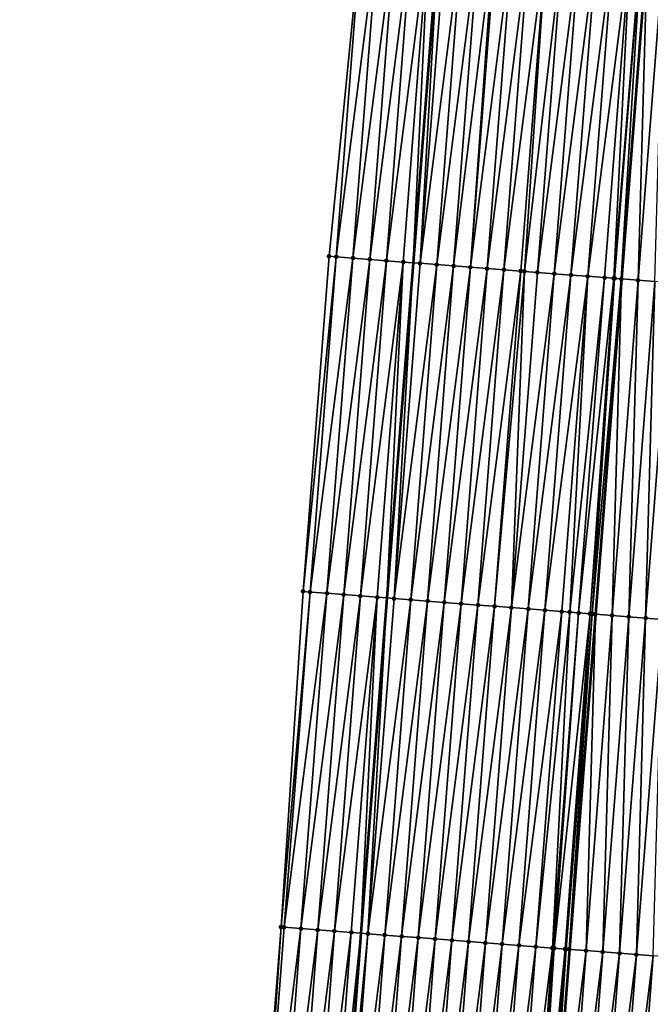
# Model space of a CAD drawing. Header units: feet. Extents: x 2017424 to 2024169, y 808042 to 818730.
# Tile 12 of 256: x 2023407 to 2023444, y 808447 to 808505. Entities that reach past the tile are written whole.
import ezdxf

# ---------------------------------------------------------------- set-up
doc = ezdxf.new("R2010")
doc.units = ezdxf.units.FT
doc.header["$MEASUREMENT"] = 0
for name, color, linetype, lineweight in [('EP_Travel Lane', 172, 'Continuous', 53), ('NB-Road Shots', 141, 'Continuous', 100), ('NB-Road X-Section', 40, 'Continuous', 13), ('STRIPING', 60, 'Continuous', 53)]:
    doc.layers.add(name, color=color, linetype=linetype, lineweight=lineweight)
doc.layers.add('I-77-MM15-17_NB-Surface-BORDER', color=7, linetype='Continuous')
doc.layers.add('I-77-MM15-17_NB-Surface-TIN', color=7, linetype='Continuous')

msp = doc.modelspace()

# ---------------------------------------------------------------- linework, layer by layer
at = {"layer": 'EP_Travel Lane'}
msp.add_polyline3d([(2023440.855885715, 808630.2396327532, 257.285352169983), (2023439.302682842, 808610.3000895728, 257.1924232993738), (2023437.749479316, 808590.3605380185, 257.1127177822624), (2023436.1962753, 808570.4209801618, 257.0429788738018), (2023434.643069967, 808550.4814053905, 256.9996296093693), (2023433.089863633, 808530.5418177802, 256.9763918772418), (2023431.536655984, 808510.6022132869, 256.97948636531), (2023429.983446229, 808490.6625817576, 257.0251275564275), (2023428.430236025, 808470.7229444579, 257.0795000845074), (2023426.877024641, 808450.7832920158, 257.1580018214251), (2023425.378224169, 808430.7817102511, 257.2690864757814), (2023423.918644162, 808410.835129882, 257.3659053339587), (2023422.459082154, 808390.8887954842, 257.4914231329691), (2023420.999547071, 808370.9428290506, 257.6598730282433), (2023419.540021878, 808350.9969977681, 257.8440919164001), (2023418.080480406, 808331.0509440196, 258.0023538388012), (2023416.62096885, 808311.1052991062, 258.2083175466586), (2023415.161446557, 808291.159507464, 258.3971686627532), (2023413.701933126, 808271.2138369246, 258.6001419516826), (2023412.242457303, 808251.2686803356, 258.8630725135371), (2023410.779692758, 808231.3445584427, 259.1339013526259)], dxfattribs=at)
at = {"layer": 'I-77-MM15-17_NB-Surface-BORDER', "color": 3, "linetype": 'Continuous', "lineweight": -3}
msp.add_polyline3d([(2023406.60019978, 808231.6576324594, 258.9744461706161), (2023408.2205529, 808251.5644697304, 258.7181628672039), (2023409.899029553, 808271.4934034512, 258.4496011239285), (2023410.304910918, 808291.5161837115, 258.164656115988), (2023411.398282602, 808311.4889571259, 257.9688032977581), (2023412.821336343, 808331.4373750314, 257.7721692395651), (2023414.256278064, 808351.3851546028, 257.6033479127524), (2023416.392144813, 808371.2811777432, 257.4357380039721), (2023417.279403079, 808391.2690556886, 257.2262022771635), (2023418.880741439, 808411.2049960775, 257.1096080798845), (2023420.582393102, 808431.1338776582, 257.033612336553), (2023422.132678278, 808451.15156985, 256.9518341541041), (2023423.444320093, 808471.109977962, 256.8566346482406), (2023424.988677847, 808491.0503060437, 256.7963218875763), (2023426.959845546, 808510.9574970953, 256.7636323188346), (2023427.891208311, 808530.9453750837, 256.7287926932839), (2023429.572963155, 808550.8749947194, 256.7411952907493), (2023431.242463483, 808570.8055399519, 256.7930076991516), (2023432.879210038, 808590.7386027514, 256.8820714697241), (2023434.504432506, 808610.672555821, 256.9774301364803), (2023435.998182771, 808630.6167183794, 257.0609682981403)], dxfattribs=at)
at = {"layer": 'I-77-MM15-17_NB-Surface-TIN', "color": 128, "linetype": 'Continuous', "lineweight": -3}
for points in [[(2023425.412561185, 808491.0174046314, 256.8110862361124), (2023426.959845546, 808510.9574970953, 256.7636323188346), (2023424.988677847, 808491.0503060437, 256.7963218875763)], [(2023425.412561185, 808491.0174046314, 256.8110862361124), (2023427.956846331, 808510.8801056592, 256.8064688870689), (2023426.959845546, 808510.9574970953, 256.7636323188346)], [(2023425.412561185, 808491.0174046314, 256.8110862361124), (2023426.409561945, 808490.9400128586, 256.8544428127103), (2023427.956846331, 808510.8801056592, 256.8064688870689)], [(2023426.409561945, 808490.9400128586, 256.8544428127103), (2023428.953846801, 808510.8027101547, 256.855676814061), (2023427.956846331, 808510.8801056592, 256.8064688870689)], [(2023426.409561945, 808490.9400128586, 256.8544428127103), (2023427.40656262, 808490.8626200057, 256.899491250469), (2023428.953846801, 808510.8027101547, 256.855676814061)], [(2023427.40656262, 808490.8626200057, 256.899491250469), (2023429.950847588, 808510.7253187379, 256.8984828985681), (2023428.953846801, 808510.8027101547, 256.855676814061)], [(2023427.40656262, 808490.8626200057, 256.899491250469), (2023428.403563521, 808490.7852300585, 256.9399889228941), (2023429.950847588, 808510.7253187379, 256.8984828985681)], [(2023428.403563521, 808490.7852300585, 256.9399889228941), (2023430.947847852, 808510.6479205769, 256.9518509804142), (2023429.950847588, 808510.7253187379, 256.8984828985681)], [(2023428.403563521, 808490.7852300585, 256.9399889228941), (2023429.400563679, 808490.7078305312, 256.9954896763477), (2023430.947847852, 808510.6479205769, 256.9518509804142)], [(2023429.400563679, 808490.7078305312, 256.9954896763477), (2023429.983446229, 808490.6625817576, 257.0251275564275), (2023430.947847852, 808510.6479205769, 256.9518509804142)], [(2023430.947847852, 808510.6479205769, 256.9518509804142), (2023429.983446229, 808490.6625817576, 257.0251275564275), (2023431.536655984, 808510.6022132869, 256.97948636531)], [(2023430.397564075, 808490.6304340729, 257.046184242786), (2023431.536655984, 808510.6022132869, 256.97948636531), (2023429.983446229, 808490.6625817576, 257.0251275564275)], [(2023430.397564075, 808490.6304340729, 257.046184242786), (2023431.944848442, 808510.5705266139, 256.9986446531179), (2023431.536655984, 808510.6022132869, 256.97948636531)], [(2023430.397564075, 808490.6304340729, 257.046184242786), (2023432.941850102, 808510.4931464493, 257.0238286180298), (2023431.944848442, 808510.5705266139, 256.9986446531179)], [(2023430.397564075, 808490.6304340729, 257.046184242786), (2023431.394565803, 808490.5530547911, 257.0699789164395), (2023432.941850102, 808510.4931464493, 257.0238286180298)], [(2023431.394565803, 808490.5530547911, 257.0699789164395), (2023433.938852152, 808510.4157713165, 257.0411329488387), (2023432.941850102, 808510.4931464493, 257.0238286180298)], [(2023431.394565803, 808490.5530547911, 257.0699789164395), (2023432.39156791, 808490.4756803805, 257.0861451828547), (2023433.938852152, 808510.4157713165, 257.0411329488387)], [(2023432.39156791, 808490.4756803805, 257.0861451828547), (2023434.826975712, 808510.3468413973, 257.0637176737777), (2023433.938852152, 808510.4157713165, 257.0411329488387)], [(2023432.39156791, 808490.4756803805, 257.0861451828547), (2023433.388569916, 808490.3983046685, 257.1043492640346), (2023434.826975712, 808510.3468413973, 257.0637176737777)], [(2023433.388569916, 808490.3983046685, 257.1043492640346), (2023434.935853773, 808510.3383906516, 257.0671007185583), (2023434.826975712, 808510.3468413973, 257.0637176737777)], [(2023433.388569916, 808490.3983046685, 257.1043492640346), (2023435.932855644, 808510.261013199, 257.088037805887), (2023434.935853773, 808510.3383906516, 257.0671007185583)], [(2023433.388569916, 808490.3983046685, 257.1043492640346), (2023434.385571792, 808490.3209272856, 257.1251701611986), (2023435.932855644, 808510.261013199, 257.088037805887)], [(2023434.385571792, 808490.3209272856, 257.1251701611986), (2023436.929857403, 808510.1836343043, 257.1112331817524), (2023435.932855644, 808510.261013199, 257.088037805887)], [(2023434.385571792, 808490.3209272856, 257.1251701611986), (2023435.382573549, 808490.2435483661, 257.1483974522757), (2023436.929857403, 808510.1836343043, 257.1112331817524)], [(2023435.382573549, 808490.2435483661, 257.1483974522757), (2023437.926859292, 808510.1062570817, 257.131810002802), (2023436.929857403, 808510.1836343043, 257.1112331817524)], [(2023435.382573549, 808490.2435483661, 257.1483974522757), (2023436.379575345, 808490.1661699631, 257.1708161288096), (2023437.926859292, 808510.1062570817, 257.131810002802)], [(2023436.379575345, 808490.1661699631, 257.1708161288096), (2023436.60013474, 808490.1490523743, 257.1753587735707), (2023437.926859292, 808510.1062570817, 257.131810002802)], [(2023436.60013474, 808490.1490523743, 257.1753587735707), (2023438.923861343, 808510.0288819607, 257.1490959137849), (2023437.926859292, 808510.1062570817, 257.131810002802)], [(2023436.60013474, 808490.1490523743, 257.1753587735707), (2023437.376577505, 808490.0887962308, 257.1859197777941), (2023438.923861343, 808510.0288819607, 257.1490959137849)], [(2023437.376577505, 808490.0887962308, 257.1859197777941), (2023439.920863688, 808509.9515106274, 257.1604494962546), (2023438.923861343, 808510.0288819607, 257.1490959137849)], [(2023437.376577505, 808490.0887962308, 257.1859197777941), (2023438.373579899, 808490.0114255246, 257.1962846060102), (2023439.920863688, 808509.9515106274, 257.1604494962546)], [(2023438.373579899, 808490.0114255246, 257.1962846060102), (2023440.917865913, 808509.8741377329, 257.1742479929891), (2023439.920863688, 808509.9515106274, 257.1604494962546)], [(2023438.373579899, 808490.0114255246, 257.1962846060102), (2023439.370581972, 808489.9340506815, 257.2131281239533), (2023440.917865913, 808509.8741377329, 257.1742479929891)], [(2023439.370581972, 808489.9340506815, 257.2131281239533), (2023441.914867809, 808509.7967606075, 257.1946727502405), (2023440.917865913, 808509.8741377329, 257.1742479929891)], [(2023439.370581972, 808489.9340506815, 257.2131281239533), (2023440.367584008, 808489.8566753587, 257.2307228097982), (2023441.914867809, 808509.7967606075, 257.1946727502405)], [(2023440.367584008, 808489.8566753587, 257.2307228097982), (2023442.911869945, 808509.7193865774, 257.2102500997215), (2023441.914867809, 808509.7967606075, 257.1946727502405)], [(2023440.367584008, 808489.8566753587, 257.2307228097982), (2023441.3645861, 808489.7793007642, 257.2471769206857), (2023442.911869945, 808509.7193865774, 257.2102500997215)], [(2023441.3645861, 808489.7793007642, 257.2471769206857), (2023441.913301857, 808489.7367190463, 257.2521771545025), (2023442.911869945, 808509.7193865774, 257.2102500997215)], [(2023441.913301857, 808489.7367190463, 257.2521771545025), (2023443.53488657, 808509.6710395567, 257.2149495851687), (2023442.911869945, 808509.7193865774, 257.2102500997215)], [(2023441.913301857, 808489.7367190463, 257.2521771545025), (2023441.96191762, 808489.7329466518, 257.2521368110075), (2023443.53488657, 808509.6710395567, 257.2149495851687)], [(2023441.96191762, 808489.7329466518, 257.2521368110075), (2023443.567075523, 808509.6685418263, 257.2149115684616), (2023443.53488657, 808509.6710395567, 257.2149495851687)], [(2023441.96191762, 808489.7329466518, 257.2521368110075), (2023442.361588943, 808489.7019358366, 257.2484916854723), (2023443.567075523, 808509.6685418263, 257.2149115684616)], [(2023442.361588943, 808489.7019358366, 257.2484916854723), (2023443.908872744, 808509.642021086, 257.2124548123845), (2023443.567075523, 808509.6685418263, 257.2149115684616)], [(2023442.361588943, 808489.7019358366, 257.2484916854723), (2023442.369585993, 808489.7013153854, 257.2483464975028), (2023443.908872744, 808509.642021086, 257.2124548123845)], [(2023443.908872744, 808509.642021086, 257.2124548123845), (2023442.369585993, 808489.7013153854, 257.2483464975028), (2023443.916869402, 808509.6414006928, 257.2122671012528)], [(2023443.358592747, 808489.6245833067, 257.2303908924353), (2023443.916869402, 808509.6414006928, 257.2122671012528), (2023442.369585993, 808489.7013153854, 257.2483464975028)], [(2023443.358592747, 808489.6245833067, 257.2303908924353), (2023444.905876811, 808509.5646719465, 257.1890514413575), (2023443.916869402, 808509.6414006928, 257.2122671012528)], [(2023443.358592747, 808489.6245833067, 257.2303908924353), (2023444.35559683, 808489.5472343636, 257.2066725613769), (2023444.905876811, 808509.5646719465, 257.1890514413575)], [(2023423.444320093, 808471.109977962, 256.8566346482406), (2023425.412561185, 808491.0174046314, 256.8110862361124), (2023424.988677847, 808491.0503060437, 256.7963218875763)], [(2023423.865276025, 808471.0773018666, 256.8742691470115), (2023425.412561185, 808491.0174046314, 256.8110862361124), (2023423.444320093, 808471.109977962, 256.8566346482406)], [(2023423.865276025, 808471.0773018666, 256.8742691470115), (2023426.409561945, 808490.9400128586, 256.8544428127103), (2023425.412561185, 808491.0174046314, 256.8110862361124)], [(2023423.865276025, 808471.0773018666, 256.8742691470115), (2023424.862276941, 808470.9999121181, 256.9144698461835), (2023426.409561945, 808490.9400128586, 256.8544428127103)], [(2023424.862276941, 808470.9999121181, 256.9144698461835), (2023427.40656262, 808490.8626200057, 256.899491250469), (2023426.409561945, 808490.9400128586, 256.8544428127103)], [(2023424.862276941, 808470.9999121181, 256.9144698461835), (2023425.85927768, 808470.922520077, 256.9582609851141), (2023427.40656262, 808490.8626200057, 256.899491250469)], [(2023425.85927768, 808470.922520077, 256.9582609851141), (2023428.403563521, 808490.7852300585, 256.9399889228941), (2023427.40656262, 808490.8626200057, 256.899491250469)], [(2023425.85927768, 808470.922520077, 256.9582609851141), (2023426.856278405, 808470.8451278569, 257.002332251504), (2023428.403563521, 808490.7852300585, 256.9399889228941)], [(2023426.856278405, 808470.8451278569, 257.002332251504), (2023429.400563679, 808490.7078305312, 256.9954896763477), (2023428.403563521, 808490.7852300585, 256.9399889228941)], [(2023426.856278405, 808470.8451278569, 257.002332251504), (2023427.85327878, 808470.7677311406, 257.0534454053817), (2023429.400563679, 808490.7078305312, 256.9954896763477)], [(2023427.85327878, 808470.7677311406, 257.0534454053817), (2023428.430236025, 808470.7229444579, 257.0795000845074), (2023429.400563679, 808490.7078305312, 256.9954896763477)], [(2023429.400563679, 808490.7078305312, 256.9954896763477), (2023428.430236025, 808470.7229444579, 257.0795000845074), (2023429.983446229, 808490.6625817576, 257.0251275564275)], [(2023428.850279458, 808470.6903383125, 257.0984687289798), (2023429.983446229, 808490.6625817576, 257.0251275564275), (2023428.430236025, 808470.7229444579, 257.0795000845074)], [(2023428.850279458, 808470.6903383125, 257.0984687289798), (2023430.397564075, 808490.6304340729, 257.046184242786), (2023429.983446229, 808490.6625817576, 257.0251275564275)], [(2023428.850279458, 808470.6903383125, 257.0984687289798), (2023431.394565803, 808490.5530547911, 257.0699789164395), (2023430.397564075, 808490.6304340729, 257.046184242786)], [(2023428.850279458, 808470.6903383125, 257.0984687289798), (2023429.84728119, 808470.6129590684, 257.1222189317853), (2023431.394565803, 808490.5530547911, 257.0699789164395)], [(2023429.84728119, 808470.6129590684, 257.1222189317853), (2023432.39156791, 808490.4756803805, 257.0861451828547), (2023431.394565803, 808490.5530547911, 257.0699789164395)], [(2023429.84728119, 808470.6129590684, 257.1222189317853), (2023430.844283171, 808470.5355830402, 257.1409324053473), (2023432.39156791, 808490.4756803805, 257.0861451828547)], [(2023430.844283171, 808470.5355830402, 257.1409324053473), (2023433.388569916, 808490.3983046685, 257.1043492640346), (2023432.39156791, 808490.4756803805, 257.0861451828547)], [(2023430.844283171, 808470.5355830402, 257.1409324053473), (2023431.841285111, 808470.4582064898, 257.1604636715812), (2023433.388569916, 808490.3983046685, 257.1043492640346)], [(2023431.841285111, 808470.4582064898, 257.1604636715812), (2023434.385571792, 808490.3209272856, 257.1251701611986), (2023433.388569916, 808490.3983046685, 257.1043492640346)], [(2023431.841285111, 808470.4582064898, 257.1604636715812), (2023432.838286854, 808470.3808273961, 257.1839783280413), (2023434.385571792, 808490.3209272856, 257.1251701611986)], [(2023432.838286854, 808470.3808273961, 257.1839783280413), (2023435.382573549, 808490.2435483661, 257.1483974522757), (2023434.385571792, 808490.3209272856, 257.1251701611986)], [(2023432.838286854, 808470.3808273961, 257.1839783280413), (2023433.835288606, 808470.3034484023, 257.2073360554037), (2023435.382573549, 808490.2435483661, 257.1483974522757)], [(2023433.835288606, 808470.3034484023, 257.2073360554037), (2023436.379575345, 808490.1661699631, 257.1708161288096), (2023435.382573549, 808490.2435483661, 257.1483974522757)], [(2023433.835288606, 808470.3034484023, 257.2073360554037), (2023434.832290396, 808470.2260699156, 257.2299000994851), (2023436.379575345, 808490.1661699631, 257.1708161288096)], [(2023434.832290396, 808470.2260699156, 257.2299000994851), (2023436.60013474, 808490.1490523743, 257.1753587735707), (2023436.379575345, 808490.1661699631, 257.1708161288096)], [(2023434.832290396, 808470.2260699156, 257.2299000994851), (2023435.829292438, 808470.1486946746, 257.2473806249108), (2023436.60013474, 808490.1490523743, 257.1753587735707)], [(2023435.829292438, 808470.1486946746, 257.2473806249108), (2023437.376577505, 808490.0887962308, 257.1859197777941), (2023436.60013474, 808490.1490523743, 257.1753587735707)], [(2023435.829292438, 808470.1486946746, 257.2473806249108), (2023438.373579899, 808490.0114255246, 257.1962846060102), (2023437.376577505, 808490.0887962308, 257.1859197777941)], [(2023435.829292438, 808470.1486946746, 257.2473806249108), (2023436.826294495, 808470.0713196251, 257.2645615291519), (2023438.373579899, 808490.0114255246, 257.1962846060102)], [(2023436.826294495, 808470.0713196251, 257.2645615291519), (2023439.370581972, 808489.9340506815, 257.2131281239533), (2023438.373579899, 808490.0114255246, 257.1962846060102)], [(2023436.826294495, 808470.0713196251, 257.2645615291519), (2023437.82329658, 808469.9939449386, 257.2811739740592), (2023439.370581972, 808489.9340506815, 257.2131281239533)], [(2023437.82329658, 808469.9939449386, 257.2811739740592), (2023440.367584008, 808489.8566753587, 257.2307228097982), (2023439.370581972, 808489.9340506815, 257.2131281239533)], [(2023437.82329658, 808469.9939449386, 257.2811739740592), (2023438.820298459, 808469.9165675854, 257.3019626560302), (2023440.367584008, 808489.8566753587, 257.2307228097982)], [(2023438.820298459, 808469.9165675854, 257.3019626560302), (2023439.291896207, 808469.8799675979, 257.3106573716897), (2023440.367584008, 808489.8566753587, 257.2307228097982)], [(2023439.291896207, 808469.8799675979, 257.3106573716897), (2023441.3645861, 808489.7793007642, 257.2471769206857), (2023440.367584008, 808489.8566753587, 257.2307228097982)], [(2023439.291896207, 808469.8799675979, 257.3106573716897), (2023439.817300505, 808469.8391924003, 257.3193556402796), (2023441.3645861, 808489.7793007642, 257.2471769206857)], [(2023439.817300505, 808469.8391924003, 257.3193556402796), (2023441.913301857, 808489.7367190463, 257.2521771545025), (2023441.3645861, 808489.7793007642, 257.2471769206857)], [(2023439.817300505, 808469.8391924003, 257.3193556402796), (2023440.509283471, 808469.7854925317, 257.3260706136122), (2023441.913301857, 808489.7367190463, 257.2521771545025)], [(2023440.509283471, 808469.7854925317, 257.3260706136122), (2023441.96191762, 808489.7329466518, 257.2521368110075), (2023441.913301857, 808489.7367190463, 257.2521771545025)], [(2023440.509283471, 808469.7854925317, 257.3260706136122), (2023440.632816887, 808469.7759068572, 257.3259085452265), (2023441.96191762, 808489.7329466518, 257.2521368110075)], [(2023440.632816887, 808469.7759068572, 257.3259085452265), (2023442.361588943, 808489.7019358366, 257.2484916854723), (2023441.96191762, 808489.7329466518, 257.2521368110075)], [(2023440.632816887, 808469.7759068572, 257.3259085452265), (2023440.814303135, 808469.7618247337, 257.32497440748), (2023442.361588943, 808489.7019358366, 257.2484916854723)], [(2023440.814303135, 808469.7618247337, 257.32497440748), (2023440.822300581, 808469.7612042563, 257.3248223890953), (2023442.361588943, 808489.7019358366, 257.2484916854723)], [(2023442.361588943, 808489.7019358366, 257.2484916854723), (2023440.822300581, 808469.7612042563, 257.3248223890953), (2023442.369585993, 808489.7013153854, 257.2483464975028)], [(2023441.811306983, 808469.684472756, 257.3060229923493), (2023442.369585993, 808489.7013153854, 257.2483464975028), (2023440.822300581, 808469.7612042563, 257.3248223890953)], [(2023441.811306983, 808469.684472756, 257.3060229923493), (2023443.358592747, 808489.6245833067, 257.2303908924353), (2023442.369585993, 808489.7013153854, 257.2483464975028)], [(2023441.811306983, 808469.684472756, 257.3060229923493), (2023442.808311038, 808469.6071234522, 257.282883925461), (2023443.358592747, 808489.6245833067, 257.2303908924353)], [(2023442.808311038, 808469.6071234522, 257.282883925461), (2023444.35559683, 808489.5472343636, 257.2066725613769), (2023443.358592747, 808489.6245833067, 257.2303908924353)], [(2023442.808311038, 808469.6071234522, 257.282883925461), (2023443.805314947, 808469.5297722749, 257.2626792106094), (2023444.35559683, 808489.5472343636, 257.2066725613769)], [(2023443.805314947, 808469.5297722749, 257.2626792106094), (2023445.352600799, 808489.4698839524, 257.1852537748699), (2023444.35559683, 808489.5472343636, 257.2066725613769)], [(2023443.805314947, 808469.5297722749, 257.2626792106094), (2023444.802318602, 808469.452417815, 257.2476149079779), (2023445.352600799, 808489.4698839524, 257.1852537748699)], [(2023422.132678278, 808451.15156985, 256.9518341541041), (2023423.865276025, 808471.0773018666, 256.8742691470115), (2023423.444320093, 808471.109977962, 256.8566346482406)], [(2023422.317989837, 808451.1371858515, 256.9587489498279), (2023423.865276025, 808471.0773018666, 256.8742691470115), (2023422.132678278, 808451.15156985, 256.9518341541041)], [(2023422.317989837, 808451.1371858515, 256.9587489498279), (2023424.862276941, 808470.9999121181, 256.9144698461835), (2023423.865276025, 808471.0773018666, 256.8742691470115)], [(2023422.317989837, 808451.1371858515, 256.9587489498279), (2023423.31499061, 808451.059794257, 257.0018260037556), (2023424.862276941, 808470.9999121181, 256.9144698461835)], [(2023423.31499061, 808451.059794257, 257.0018260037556), (2023425.85927768, 808470.922520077, 256.9582609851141), (2023424.862276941, 808470.9999121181, 256.9144698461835)], [(2023423.31499061, 808451.059794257, 257.0018260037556), (2023424.311991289, 808450.9824014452, 257.0468097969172), (2023425.85927768, 808470.922520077, 256.9582609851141)], [(2023424.311991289, 808450.9824014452, 257.0468097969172), (2023426.856278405, 808470.8451278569, 257.002332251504), (2023425.85927768, 808470.922520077, 256.9582609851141)], [(2023424.311991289, 808450.9824014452, 257.0468097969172), (2023425.30899195, 808450.9050084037, 257.0921531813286), (2023426.856278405, 808470.8451278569, 257.002332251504)], [(2023425.30899195, 808450.9050084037, 257.0921531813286), (2023427.85327878, 808470.7677311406, 257.0534454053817), (2023426.856278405, 808470.8451278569, 257.002332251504)], [(2023425.30899195, 808450.9050084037, 257.0921531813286), (2023426.305992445, 808450.827613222, 257.1408482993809), (2023427.85327878, 808470.7677311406, 257.0534454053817)], [(2023426.305992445, 808450.827613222, 257.1408482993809), (2023426.877024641, 808450.7832920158, 257.1580018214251), (2023427.85327878, 808470.7677311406, 257.0534454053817)], [(2023427.85327878, 808470.7677311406, 257.0534454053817), (2023426.877024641, 808450.7832920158, 257.1580018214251), (2023428.430236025, 808470.7229444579, 257.0795000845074)], [(2023427.302993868, 808450.75023001, 257.1707977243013), (2023428.430236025, 808470.7229444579, 257.0795000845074), (2023426.877024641, 808450.7832920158, 257.1580018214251)], [(2023427.302993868, 808450.75023001, 257.1707977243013), (2023428.850279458, 808470.6903383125, 257.0984687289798), (2023428.430236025, 808470.7229444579, 257.0795000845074)], [(2023427.302993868, 808450.75023001, 257.1707977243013), (2023429.84728119, 808470.6129590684, 257.1222189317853), (2023428.850279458, 808470.6903383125, 257.0984687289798)], [(2023427.302993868, 808450.75023001, 257.1707977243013), (2023428.299995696, 808450.6728520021, 257.1925972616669), (2023429.84728119, 808470.6129590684, 257.1222189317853)], [(2023428.299995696, 808450.6728520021, 257.1925972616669), (2023430.844283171, 808470.5355830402, 257.1409324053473), (2023429.84728119, 808470.6129590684, 257.1222189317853)], [(2023428.299995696, 808450.6728520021, 257.1925972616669), (2023429.296997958, 808450.5954795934, 257.2056276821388), (2023430.844283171, 808470.5355830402, 257.1409324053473)], [(2023429.296997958, 808450.5954795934, 257.2056276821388), (2023431.841285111, 808470.4582064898, 257.1604636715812), (2023430.844283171, 808470.5355830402, 257.1409324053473)], [(2023429.296997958, 808450.5954795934, 257.2056276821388), (2023430.29399998, 808450.5181040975, 257.2234932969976), (2023431.841285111, 808470.4582064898, 257.1604636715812)], [(2023430.29399998, 808450.5181040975, 257.2234932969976), (2023432.838286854, 808470.3808273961, 257.1839783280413), (2023431.841285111, 808470.4582064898, 257.1604636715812)], [(2023430.29399998, 808450.5181040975, 257.2234932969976), (2023431.291001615, 808450.4407235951, 257.2491991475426), (2023432.838286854, 808470.3808273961, 257.1839783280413)], [(2023431.291001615, 808450.4407235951, 257.2491991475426), (2023433.835288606, 808470.3034484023, 257.2073360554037), (2023432.838286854, 808470.3808273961, 257.1839783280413)], [(2023431.291001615, 808450.4407235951, 257.2491991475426), (2023432.288003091, 808450.3633410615, 257.2780863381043), (2023433.835288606, 808470.3034484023, 257.2073360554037)], [(2023432.288003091, 808450.3633410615, 257.2780863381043), (2023434.832290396, 808470.2260699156, 257.2299000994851), (2023433.835288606, 808470.3034484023, 257.2073360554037)], [(2023432.288003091, 808450.3633410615, 257.2780863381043), (2023433.28500469, 808450.2859601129, 257.3044910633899), (2023434.832290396, 808470.2260699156, 257.2299000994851)], [(2023433.28500469, 808450.2859601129, 257.3044910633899), (2023435.829292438, 808470.1486946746, 257.2473806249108), (2023434.832290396, 808470.2260699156, 257.2299000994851)], [(2023433.28500469, 808450.2859601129, 257.3044910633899), (2023434.282006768, 808450.2085853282, 257.3212429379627), (2023435.829292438, 808470.1486946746, 257.2473806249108)], [(2023434.282006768, 808450.2085853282, 257.3212429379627), (2023436.826294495, 808470.0713196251, 257.2645615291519), (2023435.829292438, 808470.1486946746, 257.2473806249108)], [(2023434.282006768, 808450.2085853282, 257.3212429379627), (2023435.279008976, 808450.1312122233, 257.3353638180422), (2023436.826294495, 808470.0713196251, 257.2645615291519)], [(2023435.279008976, 808450.1312122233, 257.3353638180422), (2023437.82329658, 808469.9939449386, 257.2811739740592), (2023436.826294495, 808470.0713196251, 257.2645615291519)], [(2023435.279008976, 808450.1312122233, 257.3353638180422), (2023436.276011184, 808450.053839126, 257.3494727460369), (2023437.82329658, 808469.9939449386, 257.2811739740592)], [(2023436.276011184, 808450.053839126, 257.3494727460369), (2023438.820298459, 808469.9165675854, 257.3019626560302), (2023437.82329658, 808469.9939449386, 257.2811739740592)], [(2023436.276011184, 808450.053839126, 257.3494727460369), (2023437.273013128, 808449.9764626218, 257.3689175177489), (2023438.820298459, 808469.9165675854, 257.3019626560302)], [(2023437.273013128, 808449.9764626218, 257.3689175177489), (2023439.291896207, 808469.8799675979, 257.3106573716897), (2023438.820298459, 808469.9165675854, 257.3019626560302)], [(2023437.273013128, 808449.9764626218, 257.3689175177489), (2023438.270015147, 808449.8990870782, 257.3868575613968), (2023439.291896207, 808469.8799675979, 257.3106573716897)], [(2023438.270015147, 808449.8990870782, 257.3868575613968), (2023439.817300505, 808469.8391924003, 257.3193556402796), (2023439.291896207, 808469.8799675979, 257.3106573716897)], [(2023438.270015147, 808449.8990870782, 257.3868575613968), (2023438.3774422, 808449.8907499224, 257.3886884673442), (2023439.817300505, 808469.8391924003, 257.3193556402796)], [(2023438.3774422, 808449.8907499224, 257.3886884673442), (2023440.509283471, 808469.7854925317, 257.3260706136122), (2023439.817300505, 808469.8391924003, 257.3193556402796)], [(2023438.3774422, 808449.8907499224, 257.3886884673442), (2023439.016663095, 808449.8411433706, 257.3967058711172), (2023440.509283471, 808469.7854925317, 257.3260706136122)], [(2023439.016663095, 808449.8411433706, 257.3967058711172), (2023440.632816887, 808469.7759068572, 257.3259085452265), (2023440.509283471, 808469.7854925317, 257.3260706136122)], [(2023439.016663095, 808449.8411433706, 257.3967058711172), (2023439.07999652, 808449.8362289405, 257.3966562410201), (2023440.632816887, 808469.7759068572, 257.3259085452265)], [(2023439.07999652, 808449.8362289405, 257.3966562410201), (2023439.267017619, 808449.8217173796, 257.3956439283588), (2023440.632816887, 808469.7759068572, 257.3259085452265)], [(2023439.267017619, 808449.8217173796, 257.3956439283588), (2023440.814303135, 808469.7618247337, 257.32497440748), (2023440.632816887, 808469.7759068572, 257.3259085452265)], [(2023439.267017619, 808449.8217173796, 257.3956439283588), (2023439.275015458, 808449.8210968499, 257.3955260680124), (2023440.814303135, 808469.7618247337, 257.32497440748)], [(2023440.814303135, 808469.7618247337, 257.32497440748), (2023439.275015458, 808449.8210968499, 257.3955260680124), (2023440.822300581, 808469.7612042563, 257.3248223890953)], [(2023440.264021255, 808449.744362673, 257.3809515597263), (2023440.822300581, 808469.7612042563, 257.3248223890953), (2023439.275015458, 808449.8210968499, 257.3955260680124)], [(2023440.264021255, 808449.744362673, 257.3809515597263), (2023441.811306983, 808469.684472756, 257.3060229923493), (2023440.822300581, 808469.7612042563, 257.3248223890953)], [(2023440.264021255, 808449.744362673, 257.3809515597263), (2023441.261025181, 808449.667011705, 257.3604044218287), (2023441.811306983, 808469.684472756, 257.3060229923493)], [(2023441.261025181, 808449.667011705, 257.3604044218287), (2023442.808311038, 808469.6071234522, 257.282883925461), (2023441.811306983, 808469.684472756, 257.3060229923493)], [(2023441.261025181, 808449.667011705, 257.3604044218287), (2023442.258029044, 808449.5896599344, 257.3411141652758), (2023442.808311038, 808469.6071234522, 257.282883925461)], [(2023442.258029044, 808449.5896599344, 257.3411141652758), (2023443.805314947, 808469.5297722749, 257.2626792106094), (2023442.808311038, 808469.6071234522, 257.282883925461)], [(2023442.258029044, 808449.5896599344, 257.3411141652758), (2023443.255032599, 808449.5123041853, 257.3280545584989), (2023443.805314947, 808469.5297722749, 257.2626792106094)], [(2023443.255032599, 808449.5123041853, 257.3280545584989), (2023444.802318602, 808469.452417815, 257.2476149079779), (2023443.805314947, 808469.5297722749, 257.2626792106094)], [(2023443.255032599, 808449.5123041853, 257.3280545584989), (2023444.252036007, 808449.4349465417, 257.3179619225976), (2023444.802318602, 808469.452417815, 257.2476149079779)], [(2023420.811328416, 808431.1170501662, 257.0429594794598), (2023422.132678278, 808451.15156985, 256.9518341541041), (2023420.582393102, 808431.1338776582, 257.033612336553)], [(2023420.811328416, 808431.1170501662, 257.0429594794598), (2023422.317989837, 808451.1371858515, 256.9587489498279), (2023422.132678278, 808451.15156985, 256.9518341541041)], [(2023420.811328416, 808431.1170501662, 257.0429594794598), (2023423.31499061, 808451.059794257, 257.0018260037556), (2023422.317989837, 808451.1371858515, 256.9587489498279)], [(2023420.811328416, 808431.1170501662, 257.0429594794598), (2023421.808641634, 808431.0437937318, 257.0894041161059), (2023423.31499061, 808451.059794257, 257.0018260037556)], [(2023421.808641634, 808431.0437937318, 257.0894041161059), (2023424.311991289, 808450.9824014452, 257.0468097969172), (2023423.31499061, 808451.059794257, 257.0018260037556)], [(2023421.808641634, 808431.0437937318, 257.0894041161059), (2023422.805955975, 808430.9705525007, 257.1376227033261), (2023424.311991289, 808450.9824014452, 257.0468097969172)], [(2023422.805955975, 808430.9705525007, 257.1376227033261), (2023425.30899195, 808450.9050084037, 257.0921531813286), (2023424.311991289, 808450.9824014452, 257.0468097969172)], [(2023422.805955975, 808430.9705525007, 257.1376227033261), (2023423.803266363, 808430.897257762, 257.1795980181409), (2023425.30899195, 808450.9050084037, 257.0921531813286)], [(2023423.803266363, 808430.897257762, 257.1795980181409), (2023426.305992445, 808450.827613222, 257.1408482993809), (2023425.30899195, 808450.9050084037, 257.0921531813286)], [(2023423.803266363, 808430.897257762, 257.1795980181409), (2023424.800587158, 808430.8241039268, 257.2380139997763), (2023426.305992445, 808450.827613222, 257.1408482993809)], [(2023424.800587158, 808430.8241039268, 257.2380139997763), (2023426.877024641, 808450.7832920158, 257.1580018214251), (2023426.305992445, 808450.827613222, 257.1408482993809)], [(2023424.800587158, 808430.8241039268, 257.2380139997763), (2023425.378224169, 808430.7817102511, 257.2690864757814), (2023426.877024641, 808450.7832920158, 257.1580018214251)], [(2023427.302993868, 808450.75023001, 257.1707977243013), (2023426.877024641, 808450.7832920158, 257.1580018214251), (2023425.378224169, 808430.7817102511, 257.2690864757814)], [(2023425.797904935, 808430.750909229, 257.2916621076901), (2023427.302993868, 808450.75023001, 257.1707977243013), (2023425.378224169, 808430.7817102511, 257.2690864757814)], [(2023425.797904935, 808430.750909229, 257.2916621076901), (2023428.299995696, 808450.6728520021, 257.1925972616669), (2023427.302993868, 808450.75023001, 257.1707977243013)], [(2023425.797904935, 808430.750909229, 257.2916621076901), (2023426.795204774, 808430.6774716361, 257.3169690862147), (2023428.299995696, 808450.6728520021, 257.1925972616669)], [(2023426.795204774, 808430.6774716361, 257.3169690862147), (2023429.296997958, 808450.5954795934, 257.2056276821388), (2023428.299995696, 808450.6728520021, 257.1925972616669)], [(2023426.795204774, 808430.6774716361, 257.3169690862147), (2023427.792495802, 808430.6039147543, 257.3283573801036), (2023429.296997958, 808450.5954795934, 257.2056276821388)], [(2023427.792495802, 808430.6039147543, 257.3283573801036), (2023430.29399998, 808450.5181040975, 257.2234932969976), (2023429.296997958, 808450.5954795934, 257.2056276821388)], [(2023427.792495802, 808430.6039147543, 257.3283573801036), (2023428.789792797, 808430.5304386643, 257.3491724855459), (2023430.29399998, 808450.5181040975, 257.2234932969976)], [(2023428.789792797, 808430.5304386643, 257.3491724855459), (2023431.291001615, 808450.4407235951, 257.2491991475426), (2023430.29399998, 808450.5181040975, 257.2234932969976)], [(2023428.789792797, 808430.5304386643, 257.3491724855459), (2023429.787090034, 808430.4569658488, 257.370369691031), (2023431.291001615, 808450.4407235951, 257.2491991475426)], [(2023429.787090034, 808430.4569658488, 257.370369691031), (2023432.288003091, 808450.3633410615, 257.2780863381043), (2023431.291001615, 808450.4407235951, 257.2491991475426)], [(2023429.787090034, 808430.4569658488, 257.370369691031), (2023430.784389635, 808430.3835250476, 257.3953023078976), (2023432.288003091, 808450.3633410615, 257.2780863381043)], [(2023430.784389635, 808430.3835250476, 257.3953023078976), (2023433.28500469, 808450.2859601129, 257.3044910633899), (2023432.288003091, 808450.3633410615, 257.2780863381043)], [(2023430.784389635, 808430.3835250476, 257.3953023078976), (2023431.781688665, 808430.3100765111, 257.41933240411), (2023433.28500469, 808450.2859601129, 257.3044910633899)], [(2023431.781688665, 808430.3100765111, 257.41933240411), (2023434.282006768, 808450.2085853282, 257.3212429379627), (2023433.28500469, 808450.2859601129, 257.3044910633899)], [(2023431.781688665, 808430.3100765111, 257.41933240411), (2023432.7789804, 808430.2365292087, 257.4318384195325), (2023434.282006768, 808450.2085853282, 257.3212429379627)], [(2023432.7789804, 808430.2365292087, 257.4318384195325), (2023435.279008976, 808450.1312122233, 257.3353638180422), (2023434.282006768, 808450.2085853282, 257.3212429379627)], [(2023432.7789804, 808430.2365292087, 257.4318384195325), (2023433.776274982, 808430.1630204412, 257.4488407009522), (2023435.279008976, 808450.1312122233, 257.3353638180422)], [(2023433.776274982, 808430.1630204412, 257.4488407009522), (2023436.276011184, 808450.053839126, 257.3494727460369), (2023435.279008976, 808450.1312122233, 257.3353638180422)], [(2023433.776274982, 808430.1630204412, 257.4488407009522), (2023434.773565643, 808430.0894585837, 257.4596484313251), (2023436.276011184, 808450.053839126, 257.3494727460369)], [(2023434.773565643, 808430.0894585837, 257.4596484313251), (2023437.273013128, 808449.9764626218, 257.3689175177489), (2023436.276011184, 808450.053839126, 257.3494727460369)], [(2023434.773565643, 808430.0894585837, 257.4596484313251), (2023435.77086134, 808430.0159649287, 257.4784140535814), (2023437.273013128, 808449.9764626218, 257.3689175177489)], [(2023435.77086134, 808430.0159649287, 257.4784140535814), (2023438.270015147, 808449.8990870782, 257.3868575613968), (2023437.273013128, 808449.9764626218, 257.3689175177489)], [(2023435.77086134, 808430.0159649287, 257.4784140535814), (2023436.768155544, 808429.9424510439, 257.4948192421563), (2023438.270015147, 808449.8990870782, 257.3868575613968)], [(2023436.768155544, 808429.9424510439, 257.4948192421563), (2023438.3774422, 808449.8907499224, 257.3886884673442), (2023438.270015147, 808449.8990870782, 257.3868575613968)], [(2023436.768155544, 808429.9424510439, 257.4948192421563), (2023437.079662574, 808429.9194933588, 257.5004700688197), (2023438.3774422, 808449.8907499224, 257.3886884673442)], [(2023437.079662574, 808429.9194933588, 257.5004700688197), (2023439.016663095, 808449.8411433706, 257.3967058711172), (2023438.3774422, 808449.8907499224, 257.3886884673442)], [(2023437.079662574, 808429.9194933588, 257.5004700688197), (2023437.432987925, 808429.8934249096, 257.503536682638), (2023439.016663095, 808449.8411433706, 257.3967058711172)], [(2023437.432987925, 808429.8934249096, 257.503536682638), (2023437.501752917, 808429.8883448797, 257.5033759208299), (2023439.016663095, 808449.8411433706, 257.3967058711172)], [(2023437.501752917, 808429.8883448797, 257.5033759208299), (2023439.07999652, 808449.8362289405, 257.3966562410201), (2023439.016663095, 808449.8411433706, 257.3967058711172)], [(2023437.501752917, 808429.8883448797, 257.5033759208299), (2023437.76544338, 808429.868850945, 257.501164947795), (2023439.07999652, 808449.8362289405, 257.3966562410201)], [(2023437.76544338, 808429.868850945, 257.501164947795), (2023439.267017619, 808449.8217173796, 257.3956439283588), (2023439.07999652, 808449.8362289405, 257.3966562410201)], [(2023437.76544338, 808429.868850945, 257.501164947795), (2023439.275015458, 808449.8210968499, 257.3955260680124), (2023439.267017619, 808449.8217173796, 257.3956439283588)], [(2023437.76544338, 808429.868850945, 257.501164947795), (2023437.7734414, 808429.8682587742, 257.500993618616), (2023439.275015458, 808449.8210968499, 257.3955260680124)], [(2023440.264021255, 808449.744362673, 257.3809515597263), (2023439.275015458, 808449.8210968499, 257.3955260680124), (2023437.7734414, 808429.8682587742, 257.500993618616)], [(2023438.762713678, 808429.7950133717, 257.4798019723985), (2023440.264021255, 808449.744362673, 257.3809515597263), (2023437.7734414, 808429.8682587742, 257.500993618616)], [(2023438.762713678, 808429.7950133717, 257.4798019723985), (2023441.261025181, 808449.667011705, 257.3604044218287), (2023440.264021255, 808449.744362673, 257.3809515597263)], [(2023438.762713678, 808429.7950133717, 257.4798019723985), (2023439.759981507, 808429.721142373, 257.4545389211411), (2023441.261025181, 808449.667011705, 257.3604044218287)], [(2023439.759981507, 808429.721142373, 257.4545389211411), (2023442.258029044, 808449.5896599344, 257.3411141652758), (2023441.261025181, 808449.667011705, 257.3604044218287)], [(2023439.759981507, 808429.721142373, 257.4545389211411), (2023440.757251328, 808429.6472983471, 257.432423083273), (2023442.258029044, 808449.5896599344, 257.3411141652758)], [(2023440.757251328, 808429.6472983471, 257.432423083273), (2023443.255032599, 808449.5123041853, 257.3280545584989), (2023442.258029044, 808449.5896599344, 257.3411141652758)], [(2023440.757251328, 808429.6472983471, 257.432423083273), (2023441.754525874, 808429.5735182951, 257.4177717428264), (2023443.255032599, 808449.5123041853, 257.3280545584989)], [(2023441.754525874, 808429.5735182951, 257.4177717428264), (2023444.252036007, 808449.4349465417, 257.3179619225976), (2023443.255032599, 808449.5123041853, 257.3280545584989)], [(2023441.754525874, 808429.5735182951, 257.4177717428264), (2023442.751799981, 808429.4997322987, 257.4024267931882), (2023444.252036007, 808449.4349465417, 257.3179619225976)], [(2023442.751799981, 808429.4997322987, 257.4024267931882), (2023445.249039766, 808449.3575934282, 257.3007746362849), (2023444.252036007, 808449.4349465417, 257.3179619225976)], [(2023442.751799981, 808429.4997322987, 257.4024267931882), (2023443.749073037, 808429.4259320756, 257.385421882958), (2023445.249039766, 808449.3575934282, 257.3007746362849)], [(2023443.749073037, 808429.4259320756, 257.385421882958), (2023446.246043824, 808449.2802441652, 257.2775573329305), (2023445.249039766, 808449.3575934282, 257.3007746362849)], [(2023443.749073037, 808429.4259320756, 257.385421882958), (2023444.746342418, 808429.3520821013, 257.3626119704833), (2023446.246043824, 808449.2802441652, 257.2775573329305)]]:
    msp.add_3dface(points, dxfattribs=at)
at = {"layer": 'NB-Road Shots', "lineweight": 100}
for p in [(2023424.988677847, 808491.0503060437, 256.7963218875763), (2023425.412561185, 808491.0174046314, 256.8110862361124), (2023426.409561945, 808490.9400128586, 256.8544428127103), (2023427.40656262, 808490.8626200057, 256.899491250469), (2023428.403563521, 808490.7852300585, 256.9399889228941), (2023429.400563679, 808490.7078305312, 256.9954896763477), (2023430.397564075, 808490.6304340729, 257.046184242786), (2023431.394565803, 808490.5530547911, 257.0699789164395), (2023432.39156791, 808490.4756803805, 257.0861451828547), (2023433.388569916, 808490.3983046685, 257.1043492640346), (2023434.385571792, 808490.3209272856, 257.1251701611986), (2023435.382573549, 808490.2435483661, 257.1483974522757), (2023436.379575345, 808490.1661699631, 257.1708161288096), (2023436.60013474, 808490.1490523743, 257.1753587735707), (2023437.376577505, 808490.0887962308, 257.1859197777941), (2023438.373579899, 808490.0114255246, 257.1962846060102), (2023439.370581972, 808489.9340506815, 257.2131281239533), (2023440.367584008, 808489.8566753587, 257.2307228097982), (2023441.3645861, 808489.7793007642, 257.2471769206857), (2023441.913301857, 808489.7367190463, 257.2521771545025), (2023441.96191762, 808489.7329466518, 257.2521368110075), (2023442.361588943, 808489.7019358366, 257.2484916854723), (2023443.358592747, 808489.6245833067, 257.2303908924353), (2023423.444320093, 808471.109977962, 256.8566346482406), (2023423.865276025, 808471.0773018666, 256.8742691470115), (2023424.862276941, 808470.9999121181, 256.9144698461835), (2023425.85927768, 808470.922520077, 256.9582609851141), (2023426.856278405, 808470.8451278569, 257.002332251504), (2023427.85327878, 808470.7677311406, 257.0534454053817), (2023428.850279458, 808470.6903383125, 257.0984687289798), (2023429.84728119, 808470.6129590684, 257.1222189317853), (2023430.844283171, 808470.5355830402, 257.1409324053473), (2023431.841285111, 808470.4582064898, 257.1604636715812), (2023432.838286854, 808470.3808273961, 257.1839783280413), (2023433.835288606, 808470.3034484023, 257.2073360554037), (2023434.832290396, 808470.2260699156, 257.2299000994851), (2023435.829292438, 808470.1486946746, 257.2473806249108), (2023436.826294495, 808470.0713196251, 257.2645615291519), (2023437.82329658, 808469.9939449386, 257.2811739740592), (2023438.820298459, 808469.9165675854, 257.3019626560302), (2023439.291896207, 808469.8799675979, 257.3106573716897), (2023439.817300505, 808469.8391924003, 257.3193556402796), (2023440.509283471, 808469.7854925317, 257.3260706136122), (2023440.632816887, 808469.7759068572, 257.3259085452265), (2023440.814303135, 808469.7618247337, 257.32497440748), (2023441.811306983, 808469.684472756, 257.3060229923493), (2023442.808311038, 808469.6071234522, 257.282883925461), (2023443.805314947, 808469.5297722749, 257.2626792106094), (2023422.132678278, 808451.15156985, 256.9518341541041), (2023422.317989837, 808451.1371858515, 256.9587489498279), (2023423.31499061, 808451.059794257, 257.0018260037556), (2023424.311991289, 808450.9824014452, 257.0468097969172), (2023425.30899195, 808450.9050084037, 257.0921531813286), (2023426.305992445, 808450.827613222, 257.1408482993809), (2023427.302993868, 808450.75023001, 257.1707977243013), (2023428.299995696, 808450.6728520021, 257.1925972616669), (2023429.296997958, 808450.5954795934, 257.2056276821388), (2023430.29399998, 808450.5181040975, 257.2234932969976), (2023431.291001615, 808450.4407235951, 257.2491991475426), (2023432.288003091, 808450.3633410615, 257.2780863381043), (2023433.28500469, 808450.2859601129, 257.3044910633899), (2023434.282006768, 808450.2085853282, 257.3212429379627), (2023435.279008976, 808450.1312122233, 257.3353638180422), (2023436.276011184, 808450.053839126, 257.3494727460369), (2023437.273013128, 808449.9764626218, 257.3689175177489), (2023438.270015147, 808449.8990870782, 257.3868575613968), (2023438.3774422, 808449.8907499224, 257.3886884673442), (2023439.016663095, 808449.8411433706, 257.3967058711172), (2023439.07999652, 808449.8362289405, 257.3966562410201), (2023439.267017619, 808449.8217173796, 257.3956439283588), (2023440.264021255, 808449.744362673, 257.3809515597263), (2023441.261025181, 808449.667011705, 257.3604044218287), (2023442.258029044, 808449.5896599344, 257.3411141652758), (2023443.255032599, 808449.5123041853, 257.3280545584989)]:
    msp.add_point(p, dxfattribs=at)
at = {"layer": 'NB-Road X-Section', "extrusion": (0.07736407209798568, 0.9970027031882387, 0.0006404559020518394), "elevation": 962608.3238342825, "flags": 128}
msp.add_lwpolyline([(-1954857.849578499, -359.8274998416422), (-1954856.849578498, -359.8066912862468), (-1954855.849578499, -359.7838946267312), (-1954854.849578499, -359.759913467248), (-1954853.849578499, -359.7350118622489), (-1954852.849578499, -359.7127097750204), (-1954851.849578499, -359.6921078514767), (-1954850.849578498, -359.6724414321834), (-1954849.849578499, -359.6478067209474), (-1954848.849578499, -359.6232034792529), (-1954847.849578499, -359.6011012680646), (-1954846.849578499, -359.5839838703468), (-1954845.849578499, -359.567906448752), (-1954844.849578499, -359.5500371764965), (-1954843.849578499, -359.5300647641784), (-1954842.849578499, -359.5072954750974), (-1954841.849578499, -359.4853384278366), (-1954840.849578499, -359.4796116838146), (-1954839.849578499, -359.460730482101), (-1954838.849578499, -359.4384818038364), (-1954837.849578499, -359.4152739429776), (-1954836.849578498, -359.3912318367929), (-1954835.849578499, -359.3698316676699), (-1954834.849578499, -359.3510009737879), (-1954833.849578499, -359.3383231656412), (-1954832.849578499, -359.3230022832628), (-1954831.849578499, -359.301583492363), (-1954830.849578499, -359.2778651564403), (-1954829.849578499, -359.2597643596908), (-1954829.448705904, -359.2561192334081), (-1954829.399944, -359.2560788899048), (-1954828.849578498, -359.2610791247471), (-1954827.849578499, -359.2775332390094), (-1954826.849578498, -359.2951279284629), (-1954825.849578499, -359.31197144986), (-1954824.849578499, -359.3223362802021), (-1954824.070801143, -359.3328972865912), (-1954823.849578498, -359.3374399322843), (-1954822.849578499, -359.3598586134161), (-1954821.849578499, -359.3830859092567), (-1954820.849578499, -359.4039068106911), (-1954819.849578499, -359.4221108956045), (-1954818.849578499, -359.4382771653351), (-1954817.849578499, -359.462071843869), (-1954816.849578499, -359.5127664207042), (-1954815.849578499, -359.5682671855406), (-1954814.849578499, -359.6087648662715), (-1954813.849578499, -359.6538133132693), (-1954812.849578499, -359.6971698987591), (-1954812.42442019, -359.7119342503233)], dxfattribs=at)
at = {"layer": 'NB-Road X-Section', "extrusion": (0.0773640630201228, 0.9970027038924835, 0.0006404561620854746), "elevation": 962588.3060351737, "flags": 128}
msp.add_lwpolyline([(-1954857.858343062, -359.7475422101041), (-1954856.858343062, -359.724269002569), (-1954855.858343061, -359.7022930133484), (-1954854.858343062, -359.6743022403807), (-1954853.858343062, -359.6477337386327), (-1954852.858343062, -359.6311764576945), (-1954851.858343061, -359.6113685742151), (-1954850.858343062, -359.5879064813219), (-1954849.858343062, -359.5633771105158), (-1954848.858343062, -359.5389032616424), (-1954847.858343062, -359.5170042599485), (-1954846.858343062, -359.4984130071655), (-1954845.858343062, -359.4810459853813), (-1954844.858343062, -359.4625535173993), (-1954843.858343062, -359.4397635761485), (-1954842.858343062, -359.414925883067), (-1954841.858343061, -359.3956462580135), (-1954840.858343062, -359.3804289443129), (-1954839.858343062, -359.363411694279), (-1954838.858343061, -359.3441839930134), (-1954837.858343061, -359.3229235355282), (-1954836.858343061, -359.2996101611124), (-1954835.858343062, -359.2777125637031), (-1954834.858343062, -359.259362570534), (-1954833.858343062, -359.2480709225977), (-1954832.858343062, -359.2330066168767), (-1954831.858343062, -359.2128018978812), (-1954830.858343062, -359.1896628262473), (-1954829.858343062, -359.1707114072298), (-1954829.676311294, -359.1697772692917), (-1954829.552406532, -359.1696152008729), (-1954828.858343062, -359.1763301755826), (-1954828.331358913, -359.1850284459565), (-1954827.858343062, -359.1937231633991), (-1954826.858343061, -359.2145118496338), (-1954825.858343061, -359.2311242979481), (-1954824.858343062, -359.2483052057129), (-1954823.858343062, -359.2657857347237), (-1954822.858343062, -359.2883497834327), (-1954821.858343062, -359.3117075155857), (-1954820.858343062, -359.3352221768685), (-1954819.858343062, -359.3547534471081), (-1954818.858343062, -359.3734669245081), (-1954817.858343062, -359.3972171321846), (-1954816.858343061, -359.4422404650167), (-1954815.858343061, -359.4933536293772), (-1954814.858343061, -359.5374249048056), (-1954813.858343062, -359.5812160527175), (-1954812.858343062, -359.6214167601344), (-1954812.436120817, -359.6390512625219)], dxfattribs=at)
at = {"layer": 'NB-Road X-Section', "extrusion": (0.07736407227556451, 0.9970027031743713, 0.0006404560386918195), "elevation": 962568.324182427, "flags": 128}
msp.add_lwpolyline([(-1954856.849407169, -359.6442549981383), (-1954855.849407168, -359.6153399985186), (-1954854.849407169, -359.5837097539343), (-1954853.849407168, -359.5541521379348), (-1954852.849407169, -359.5319072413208), (-1954851.849407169, -359.5119127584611), (-1954850.849407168, -359.4890665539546), (-1954849.849407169, -359.4652389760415), (-1954848.849407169, -359.4412514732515), (-1954847.849407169, -359.4190399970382), (-1954846.849407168, -359.4000489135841), (-1954845.849407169, -359.3821688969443), (-1954844.849407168, -359.3643013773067), (-1954843.849407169, -359.3430268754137), (-1954842.849407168, -359.3189468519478), (-1954841.849407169, -359.2982662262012), (-1954840.849407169, -359.2818917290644), (-1954839.849407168, -359.265565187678), (-1954838.849407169, -359.2489322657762), (-1954837.849407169, -359.2285632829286), (-1954836.849407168, -359.2052122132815), (-1954835.849407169, -359.1819949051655), (-1954834.849407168, -359.1648076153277), (-1954833.849407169, -359.1547149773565), (-1954832.849407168, -359.1416553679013), (-1954831.849407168, -359.1223651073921), (-1954830.849407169, -359.1018179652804), (-1954829.849407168, -359.0871255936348), (-1954829.661823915, -359.0861132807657), (-1954829.598300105, -359.0860636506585), (-1954828.957157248, -359.0940810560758), (-1954828.849407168, -359.0959119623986), (-1954827.849407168, -359.113852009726), (-1954826.849407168, -359.1332967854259), (-1954825.849407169, -359.1474057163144), (-1954824.849407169, -359.1615265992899), (-1954823.849407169, -359.1782784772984), (-1954822.849407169, -359.2046832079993), (-1954821.849407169, -359.2335704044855), (-1954820.849407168, -359.2592762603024), (-1954819.849407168, -359.2771418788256), (-1954818.849407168, -359.2901723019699), (-1954817.849407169, -359.3119718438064), (-1954816.849407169, -359.3419212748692), (-1954815.849407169, -359.3906164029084), (-1954814.849407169, -359.4359597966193), (-1954813.849407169, -359.4809435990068), (-1954812.849407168, -359.5240206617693), (-1954812.6635382, -359.5309354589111)], dxfattribs=at)
at = {"layer": 'STRIPING'}
msp.add_polyline3d([(2023453.200543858, 808629.2815775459, 257.5205107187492), (2023451.653267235, 808609.3415796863, 257.4196115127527), (2023450.105989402, 808589.4015662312, 257.3431510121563), (2023448.558711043, 808569.4615459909, 257.2773302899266), (2023447.011431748, 808549.5215136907, 257.2303820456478), (2023445.464151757, 808529.5814724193, 257.1974843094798), (2023443.916869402, 808509.6414006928, 257.2122671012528), (2023442.369585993, 808489.7013153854, 257.2483464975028), (2023440.822300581, 808469.7612042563, 257.3248223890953), (2023439.275015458, 808449.8210968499, 257.3955260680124), (2023437.7734414, 808429.8682587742, 257.500993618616), (2023436.300362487, 808409.9227164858, 257.6025843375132), (2023434.827302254, 808389.9774271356, 257.7336880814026), (2023433.354257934, 808370.032353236, 257.8899307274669), (2023431.881237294, 808350.0875999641, 258.083584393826), (2023430.408199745, 808330.1426177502, 258.2505249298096), (2023428.935181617, 808310.1978984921, 258.4481473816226), (2023427.462162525, 808290.2531661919, 258.6442490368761), (2023425.989147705, 808270.308491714, 258.8470964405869), (2023424.516163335, 808250.3642295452, 259.0980512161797), (2023423.023155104, 808230.4239183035, 259.3683043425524)], dxfattribs=at)

doc.saveas('drawing.dxf')
